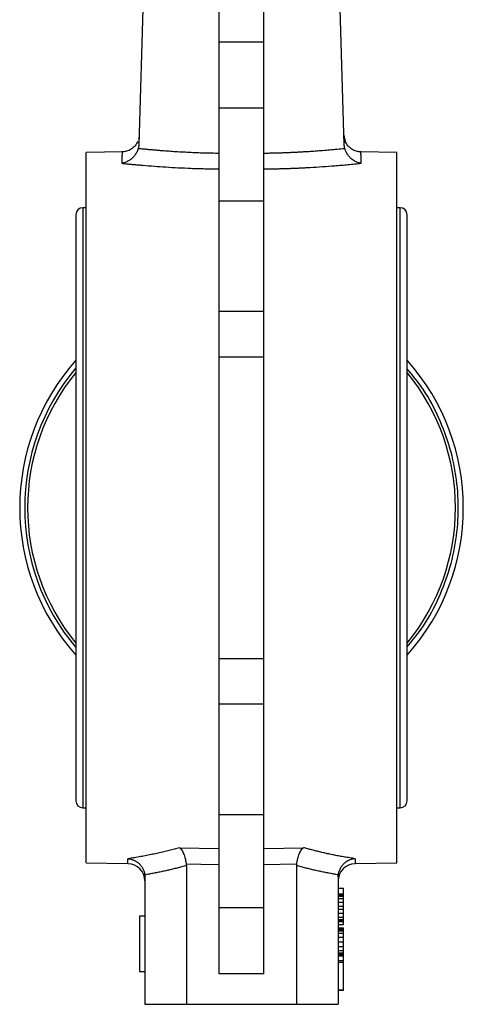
# Model space of a CAD drawing. Header units: millimetres. Extents: x 358 to 1311, y -31 to 892.
# Tile 5 of 29: x 690 to 754, y 278 to 421. Entities that reach past the tile are written whole.
import ezdxf

# ---------------------------------------------------------------- set-up
doc = ezdxf.new("R2010")
doc.units = ezdxf.units.MM

msp = doc.modelspace()

# ---------------------------------------------------------------- linework, layer by layer
at = {"color": 7, "linetype": 'Continuous', "lineweight": 25}
for p, q in [((719.04, 417.73), (719.04, 478.22)), ((725.54, 417.73), (725.54, 473.01)), ((737.18, 402.86), (735.27, 467.18)), ((708.03, 424.17), (707.4, 402.86)), ((719.04, 417.73), (725.54, 417.73)), ((719.04, 408.18), (719.04, 417.73)), ((725.54, 408.18), (725.54, 417.73)), ((719.04, 408.18), (725.54, 408.18)), ((719.04, 394.68), (719.04, 408.18)), ((725.54, 394.68), (725.54, 408.18)), ((737.14, 404.2), (737.32, 403.3)), ((705.1, 401.76), (699.79, 401.67)), ((699.79, 298.67), (699.79, 401.67)), ((744.79, 401.67), (739.47, 401.76)), ((744.79, 298.67), (744.79, 401.67)), ((719.04, 394.68), (725.54, 394.68)), ((719.04, 378.66), (719.04, 394.68)), ((725.54, 378.66), (725.54, 394.68)), ((698.29, 392.67), (698.29, 307.67)), ((699.79, 393.67), (699.29, 393.67)), ((745.29, 393.67), (744.79, 393.67)), ((746.29, 307.67), (746.29, 392.67)), ((719.04, 378.66), (725.54, 378.66)), ((719.04, 372.02), (719.04, 378.66)), ((725.54, 372.02), (725.54, 378.66)), ((725.54, 372.02), (719.04, 372.02)), ((719.04, 328.31), (719.04, 372.02)), ((725.54, 328.31), (725.54, 372.02)), ((719.04, 328.31), (725.54, 328.31)), ((719.04, 321.67), (719.04, 328.31)), ((725.54, 321.67), (725.54, 328.31)), ((719.04, 305.65), (719.04, 321.67)), ((725.54, 321.67), (719.04, 321.67)), ((725.54, 305.65), (725.54, 321.67)), ((699.29, 306.67), (699.79, 306.67)), ((725.54, 305.65), (719.04, 305.65)), ((719.04, 292.15), (719.04, 305.65)), ((725.54, 292.15), (725.54, 305.65)), ((744.79, 306.67), (745.29, 306.67)), ((713.29, 300.88), (719.04, 300.78)), ((725.54, 300.78), (731.28, 300.88)), ((699.79, 298.67), (705.83, 298.56)), ((730.3, 298.48), (725.54, 298.39)), ((738.74, 298.56), (744.79, 298.67)), ((714.29, 298.29), (714.29, 278.17)), ((730.29, 278.17), (730.29, 298.29)), ((708.29, 296.65), (708.29, 278.17)), ((736.29, 296.65), (736.29, 278.17)), ((736.29, 295.01), (737.09, 295.01)), ((736.29, 294.2), (737.09, 294.2)), ((737.09, 294.2), (737.09, 295.01)), ((737.09, 293.97), (737.09, 294.2)), ((737.09, 293.97), (736.29, 293.97)), ((736.29, 293.86), (737.09, 293.86)), ((736.29, 293.52), (737.09, 293.52)), ((736.29, 292.96), (737.09, 292.96)), ((737.09, 293.86), (737.09, 293.97)), ((737.09, 293.52), (737.09, 293.86)), ((737.09, 292.96), (737.09, 293.52)), ((737.09, 292.4), (737.09, 292.96)), ((725.54, 292.15), (719.04, 292.15)), ((719.04, 282.6), (719.04, 292.15)), ((725.54, 282.6), (725.54, 292.15)), ((736.29, 292.4), (737.09, 292.4)), ((736.29, 291.95), (737.09, 291.95)), ((736.29, 291.38), (737.09, 291.38)), ((737.09, 291.95), (737.09, 292.4)), ((737.09, 291.38), (737.09, 291.95)), ((737.09, 290.82), (737.09, 291.38)), ((707.49, 290.93), (707.49, 282.93)), ((708.29, 290.93), (707.49, 290.93)), ((736.29, 290.82), (737.09, 290.82)), ((736.29, 290.48), (737.09, 290.48)), ((736.29, 290.26), (737.09, 290.26)), ((736.29, 290.15), (737.09, 290.15)), ((737.09, 290.48), (737.09, 290.82)), ((737.09, 290.26), (737.09, 290.48)), ((737.09, 290.15), (737.09, 290.26)), ((737.09, 289.69), (737.09, 290.15)), ((737.09, 289.69), (736.29, 289.69)), ((736.29, 289.25), (737.09, 289.25)), ((736.29, 289.13), (737.09, 289.13)), ((736.29, 289.02), (737.09, 289.02)), ((736.29, 288.8), (737.09, 288.8)), ((736.29, 288.46), (737.09, 288.46)), ((737.09, 289.13), (737.09, 289.25)), ((737.09, 289.02), (737.09, 289.13)), ((737.09, 288.8), (737.09, 289.02)), ((737.09, 288.46), (737.09, 288.8)), ((737.09, 287.9), (737.09, 288.46)), ((736.29, 287.9), (737.09, 287.9)), ((736.29, 287.22), (737.09, 287.22)), ((737.09, 287.22), (737.09, 287.9)), ((737.09, 286.55), (737.09, 287.22)), ((736.29, 286.55), (737.09, 286.55)), ((736.29, 285.98), (737.09, 285.98)), ((736.29, 285.65), (737.09, 285.65)), ((737.09, 285.98), (737.09, 286.55)), ((737.09, 285.65), (737.09, 285.98)), ((737.09, 285.42), (737.09, 285.65)), ((736.29, 285.42), (737.09, 285.42)), ((736.29, 285.31), (737.09, 285.31)), ((736.29, 285.2), (737.09, 285.2)), ((736.29, 284.51), (737.09, 284.51)), ((736.29, 284.3), (737.09, 284.3)), ((737.09, 285.31), (737.09, 285.42)), ((737.09, 285.2), (737.09, 285.31)), ((737.09, 284.51), (737.09, 285.2)), ((737.09, 284.3), (737.09, 284.51)), ((737.09, 280.25), (737.09, 284.3)), ((707.49, 282.93), (708.29, 282.93)), ((725.54, 282.6), (719.04, 282.6)), ((736.29, 280.25), (737.09, 280.25)), ((737.09, 280.17), (736.29, 280.17)), ((737.09, 280.17), (737.09, 280.25)), ((708.29, 278.17), (714.29, 278.17)), ((714.29, 278.17), (730.29, 278.17)), ((730.29, 278.17), (736.29, 278.17))]:
    msp.add_line(p, q, dxfattribs=at)
at = {"color": 8, "linetype": 'Continuous', "lineweight": 25}
for p, q in [((699.29, 393.67), (699.29, 306.67)), ((745.29, 306.67), (745.29, 393.67)), ((705.83, 298.56), (705.83, 299.28)), ((738.74, 299.28), (738.74, 298.56))]:
    msp.add_line(p, q, dxfattribs=at)
at = {"color": 7, "linetype": 'Continuous', "lineweight": 25, "flags": 128}
msp.add_lwpolyline([(719.04, 298.39), (716.37, 298.44), (714.28, 298.48)], dxfattribs=at)
at = {"color": 7, "linetype": 'Continuous', "lineweight": 25}
for centre, radius, start, end in [((699.29, 392.67), 1, 90, 180), ((745.29, 392.67), 1, 0, 90), ((722.29, 350.17), 32.15, 138.2882, 221.7118), ((722.29, 350.17), 32.15, 318.2882, 41.7118), ((722.29, 350.17), 31.42, 139.7975, 220.2025), ((722.29, 350.17), 31.01, 140.7057, 219.2943), ((722.29, 350.17), 31.01, 320.7057, 39.2943), ((699.29, 307.67), 1, 180, 270), ((745.29, 307.67), 1, 270, 0), ((705.79, 296.06), 2.5, 0, 89), ((738.79, 296.06), 2.5, 91, 180)]:
    msp.add_arc(centre, radius, start, end, dxfattribs=at)
for points, knots in [([(707.43, 404.18), (707.43, 404.18), (707.43, 404.18), (707.43, 404.16), (707.43, 404.13), (707.43, 404.09), (707.43, 404.04), (707.43, 403.98), (707.43, 403.91), (707.42, 403.81), (707.42, 403.65), (707.41, 403.43), (707.4, 403.17), (707.4, 402.96), (707.4, 402.86)], [0, 0, 0, 0, 0.0633, 0.126544, 0.189744, 0.252911, 0.316057, 0.379195, 0.442336, 0.505492, 0.629204, 0.752799, 0.876368, 1, 1, 1, 1]), ([(707.25, 403.3), (707.13, 403.08), (706.9, 402.63), (706.33, 402.14), (705.66, 401.82), (705.19, 401.78), (704.96, 401.76)], [0, 0, 0, 0, 0.255219, 0.514302, 0.765769, 1, 1, 1, 1]), ([(739.61, 401.76), (739.38, 401.78), (738.91, 401.82), (738.25, 402.14), (737.67, 402.63), (737.44, 403.08), (737.32, 403.3)], [0, 0, 0, 0, 0.234231, 0.485698, 0.744781, 1, 1, 1, 1]), ([(707.32, 402.29), (707.3, 402.25), (707.28, 402.15), (707.23, 402.01), (707.17, 401.87), (707.11, 401.74), (707.03, 401.6), (706.91, 401.39), (706.7, 401.11), (706.4, 400.82), (706.06, 400.56), (705.71, 400.36), (705.38, 400.23), (705.13, 400.15), (704.99, 400.13), (704.93, 400.12)], [0, 0, 0, 0, 0.03976, 0.080416, 0.121961, 0.164383, 0.20766, 0.251766, 0.36969, 0.501229, 0.610098, 0.751245, 0.861386, 0.943784, 1, 1, 1, 1]), ([(707.32, 402.29), (707.5, 402.27), (707.86, 402.24), (708.41, 402.18), (708.94, 402.13), (709.47, 402.09), (709.99, 402.04), (710.51, 402), (711.01, 401.96), (711.5, 401.92), (711.99, 401.89), (712.68, 401.84), (713.58, 401.79), (714.69, 401.73), (715.8, 401.68), (716.89, 401.64), (717.97, 401.62), (718.68, 401.61), (719.04, 401.6)], [0, 0, 0, 0, 0.0493731, 0.0977812, 0.1452242, 0.191702, 0.2372143, 0.281761, 0.3253418, 0.3679563, 0.4096045, 0.450286, 0.5454683, 0.6392232, 0.7315517, 0.8224556, 0.9119373, 1, 1, 1, 1]), ([(725.54, 401.6), (725.73, 401.6), (726.11, 401.61), (726.69, 401.62), (727.28, 401.63), (727.87, 401.65), (728.46, 401.67), (729.05, 401.69), (729.65, 401.72), (730.25, 401.75), (730.86, 401.78), (731.46, 401.82), (732.19, 401.86), (733.05, 401.92), (734.06, 402), (735.1, 402.09), (736.17, 402.18), (736.89, 402.26), (737.26, 402.29)], [0, 0, 0, 0, 0.047648, 0.095707, 0.144179, 0.193062, 0.242359, 0.292069, 0.342192, 0.392729, 0.443681, 0.495046, 0.546826, 0.629614, 0.716327, 0.806964, 0.901522, 1, 1, 1, 1]), ([(739.64, 400.12), (739.6, 400.12), (739.51, 400.14), (739.34, 400.18), (739.13, 400.25), (738.83, 400.37), (738.51, 400.56), (738.17, 400.82), (737.87, 401.11), (737.65, 401.41), (737.5, 401.67), (737.4, 401.87), (737.32, 402.08), (737.28, 402.22), (737.26, 402.29)], [0, 0, 0, 0, 0.039671, 0.093926, 0.163406, 0.248797, 0.389867, 0.498816, 0.630345, 0.748283, 0.814113, 0.878052, 0.940027, 1, 1, 1, 1]), ([(704.93, 400.12), (705.13, 400.1), (705.53, 400.06), (706.14, 400), (706.76, 399.94), (707.38, 399.89), (708.34, 399.8), (709.64, 399.7), (711.35, 399.58), (713.11, 399.48), (714.67, 399.41), (715.97, 399.36), (716.99, 399.34), (718.01, 399.32), (718.69, 399.31), (719.04, 399.31)], [0, 0, 0, 0, 0.04521, 0.090521, 0.135946, 0.181495, 0.227181, 0.346404, 0.463967, 0.590706, 0.718767, 0.789374, 0.859752, 0.929946, 1, 1, 1, 1]), ([(725.54, 399.31), (725.74, 399.31), (726.15, 399.31), (726.76, 399.32), (727.37, 399.33), (727.98, 399.35), (728.59, 399.36), (729.19, 399.38), (729.8, 399.41), (730.4, 399.43), (731, 399.46), (731.6, 399.49), (732.61, 399.55), (734.02, 399.64), (735.55, 399.75), (736.79, 399.85), (737.75, 399.94), (738.7, 400.02), (739.33, 400.09), (739.64, 400.12)], [0, 0, 0, 0, 0.0419984, 0.083952, 0.1258704, 0.1677632, 0.2096399, 0.2515102, 0.2933835, 0.3352695, 0.3771777, 0.4191175, 0.4610985, 0.5892142, 0.7182693, 0.7887751, 0.8592034, 0.9295973, 1, 1, 1, 1]), ([(746.29, 329.99), (746.99, 330.84), (748.69, 332.88), (750.73, 336.58), (752.45, 340.93), (753.48, 345.5), (753.83, 350.17), (753.48, 354.83), (752.45, 359.4), (750.73, 363.75), (748.69, 367.46), (746.99, 369.49), (746.29, 370.34)], [0, 0, 0, 0, 0.074883, 0.181162, 0.287441, 0.393721, 0.5, 0.60628, 0.712559, 0.818838, 0.925118, 1, 1, 1, 1]), ([(713.29, 300.88), (713.05, 300.81), (712.55, 300.67), (711.8, 300.47), (711.01, 300.28), (710.21, 300.09), (709.38, 299.91), (708.53, 299.74), (707.65, 299.57), (706.75, 299.42), (706.14, 299.33), (705.83, 299.28)], [0, 0, 0, 0, 0.099045, 0.201108, 0.306189, 0.414287, 0.525401, 0.63953, 0.756674, 0.876831, 1, 1, 1, 1]), ([(713.29, 300.88), (713.31, 300.87), (713.37, 300.82), (713.48, 300.72), (713.62, 300.54), (713.77, 300.29), (713.91, 299.98), (714.03, 299.66), (714.13, 299.33), (714.19, 299.02), (714.24, 298.75), (714.26, 298.57), (714.28, 298.48)], [0, 0, 0, 0, 0.044316, 0.1265171, 0.2492448, 0.3874063, 0.4991748, 0.629574, 0.7490374, 0.8352682, 0.9190168, 1, 1, 1, 1]), ([(730.3, 298.48), (730.3, 298.53), (730.31, 298.62), (730.33, 298.75), (730.35, 298.88), (730.38, 299.02), (730.41, 299.16), (730.46, 299.37), (730.54, 299.66), (730.66, 299.98), (730.8, 300.29), (730.95, 300.54), (731.1, 300.72), (731.2, 300.82), (731.26, 300.87), (731.28, 300.88)], [0, 0, 0, 0, 0.040139, 0.081001, 0.122557, 0.164775, 0.207617, 0.25104, 0.370476, 0.500877, 0.612621, 0.750781, 0.873515, 0.955707, 1, 1, 1, 1]), ([(738.74, 299.28), (738.49, 299.32), (737.99, 299.4), (737.25, 299.52), (736.52, 299.65), (735.81, 299.78), (735.11, 299.93), (734.44, 300.07), (733.77, 300.23), (733.13, 300.39), (732.5, 300.55), (731.88, 300.71), (731.48, 300.83), (731.28, 300.88)], [0, 0, 0, 0, 0.100997, 0.199979, 0.296943, 0.391891, 0.484821, 0.575732, 0.664625, 0.751498, 0.836352, 0.919186, 1, 1, 1, 1]), ([(705.83, 299.28), (705.88, 299.28), (705.98, 299.27), (706.13, 299.24), (706.26, 299.21), (706.39, 299.18), (706.49, 299.14), (706.59, 299.1), (706.79, 299.02), (707.09, 298.86), (707.45, 298.57), (707.76, 298.23), (707.97, 297.9), (708.1, 297.62), (708.18, 297.39), (708.24, 297.16), (708.26, 297.01), (708.27, 296.93)], [0, 0, 0, 0, 0.0455815, 0.0878185, 0.1267115, 0.1622607, 0.194466, 0.2233273, 0.2488445, 0.3805697, 0.4986911, 0.6270963, 0.7484859, 0.8123271, 0.8754726, 0.9380022, 1, 1, 1, 1]), ([(714.28, 298.48), (714.28, 298.45), (714.28, 298.38), (714.29, 298.32), (714.29, 298.29)], [0, 0, 0, 0, 0.4984243, 1, 1, 1, 1]), ([(730.29, 298.29), (730.29, 298.32), (730.29, 298.38), (730.29, 298.45), (730.3, 298.48)], [0, 0, 0, 0, 0.501571, 1, 1, 1, 1]), ([(738.74, 299.28), (738.7, 299.28), (738.61, 299.27), (738.47, 299.25), (738.27, 299.2), (738.08, 299.14), (737.79, 299.02), (737.48, 298.85), (737.12, 298.56), (736.81, 298.23), (736.6, 297.9), (736.47, 297.61), (736.39, 297.39), (736.33, 297.16), (736.31, 297.01), (736.3, 296.93)], [0, 0, 0, 0, 0.0352349, 0.0765927, 0.1242965, 0.2087184, 0.2488184, 0.385153, 0.4986699, 0.6284031, 0.7484737, 0.8127405, 0.8762192, 0.9387018, 1, 1, 1, 1]), ([(714.29, 298.29), (714.07, 298.22), (713.63, 298.1), (712.96, 297.92), (712.3, 297.76), (711.63, 297.6), (710.96, 297.45), (710.29, 297.31), (709.62, 297.17), (708.95, 297.05), (708.5, 296.97), (708.27, 296.93)], [0, 0, 0, 0, 0.110562, 0.221239, 0.33204, 0.442976, 0.554056, 0.665289, 0.776684, 0.888252, 1, 1, 1, 1]), ([(736.3, 296.93), (736.08, 296.97), (735.63, 297.05), (734.95, 297.17), (734.28, 297.31), (733.61, 297.45), (732.94, 297.6), (732.27, 297.76), (731.61, 297.92), (730.95, 298.1), (730.51, 298.22), (730.29, 298.29)], [0, 0, 0, 0, 0.111744, 0.223308, 0.334701, 0.445933, 0.557013, 0.66795, 0.778754, 0.889434, 1, 1, 1, 1]), ([(708.29, 296.65), (708.29, 296.62), (708.29, 296.55), (708.29, 296.46), (708.29, 296.37), (708.29, 296.3), (708.29, 296.24), (708.29, 296.18), (708.29, 296.14), (708.29, 296.1), (708.29, 296.08), (708.29, 296.06), (708.29, 296.06), (708.29, 296.06)], [0, 0, 0, 0, 0.091028, 0.181982, 0.272879, 0.363737, 0.45457, 0.545396, 0.636232, 0.727093, 0.817998, 0.908961, 1, 1, 1, 1])]:
    msp.add_open_spline(points, degree=3, knots=knots, dxfattribs=at)
for points in [[(707.4, 402.86), (707.39, 402.67), (707.36, 402.48), (707.32, 402.29)], [(737.26, 402.29), (737.21, 402.48), (737.18, 402.67), (737.18, 402.86)], [(708.27, 296.93), (708.28, 296.84), (708.29, 296.75), (708.29, 296.65)], [(736.29, 296.65), (736.29, 296.75), (736.29, 296.84), (736.3, 296.93)]]:
    msp.add_open_spline(points, degree=3, dxfattribs=at)
at = {"color": 8, "linetype": 'Continuous', "lineweight": 25}
for points, knots in [([(704.98, 401.76), (704.98, 401.76), (704.98, 401.75), (704.98, 401.74), (704.98, 401.71), (704.98, 401.68), (704.98, 401.63), (704.97, 401.57), (704.97, 401.51), (704.97, 401.43), (704.97, 401.35), (704.96, 401.25), (704.96, 401.14), (704.96, 401.03), (704.95, 400.9), (704.95, 400.76), (704.94, 400.62), (704.94, 400.46), (704.93, 400.29), (704.93, 400.18), (704.93, 400.12)], [0, 0, 0, 0, 0.055556, 0.111112, 0.166667, 0.222223, 0.277779, 0.333334, 0.38889, 0.444445, 0.500001, 0.555556, 0.611112, 0.666667, 0.722223, 0.777778, 0.833334, 0.888889, 0.944445, 1, 1, 1, 1]), ([(739.64, 400.12), (739.64, 400.18), (739.64, 400.29), (739.63, 400.46), (739.63, 400.62), (739.62, 400.76), (739.62, 400.9), (739.61, 401.03), (739.61, 401.14), (739.61, 401.25), (739.61, 401.35), (739.6, 401.43), (739.6, 401.51), (739.6, 401.57), (739.6, 401.63), (739.59, 401.68), (739.59, 401.71), (739.59, 401.74), (739.59, 401.75), (739.59, 401.76), (739.59, 401.76)], [0, 0, 0, 0, 0.055557, 0.111113, 0.166669, 0.222225, 0.277781, 0.333337, 0.388893, 0.444449, 0.500004, 0.55556, 0.611115, 0.66667, 0.722226, 0.777781, 0.833336, 0.88889, 0.944445, 1, 1, 1, 1])]:
    msp.add_open_spline(points, degree=3, knots=knots, dxfattribs=at)

doc.saveas('drawing.dxf')
